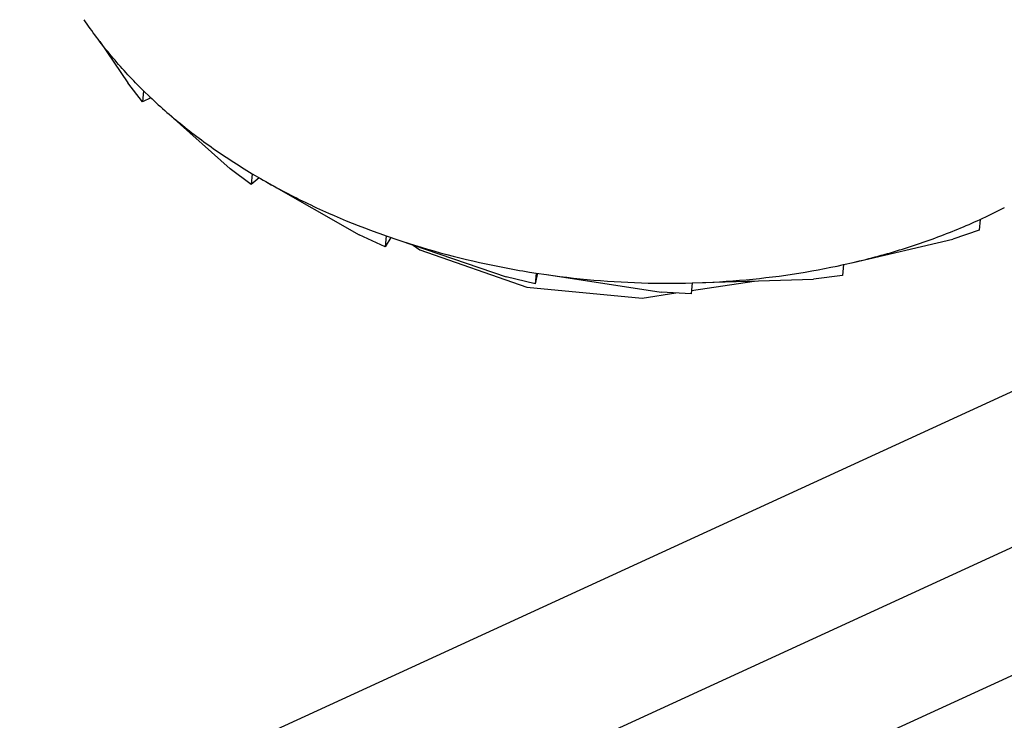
# Model space of a CAD drawing. Extents: x 0 to 594, y 0 to 420.
# Tile 79 of 105: x 554.141 to 554.798, y 122.531 to 122.998. Entities that reach past the tile are written whole.
import ezdxf

# ---------------------------------------------------------------- set-up
doc = ezdxf.new("R2010")
doc.units = 0
doc.header["$LTSCALE"] = 32.67
doc.layers.get('0').update_dxf_attribs({"linetype": 'CONTINUOUS'})
doc.layers.add('DATUM_AXIS', color=7, linetype='CONTINUOUS')

msp = doc.modelspace()

# ---------------------------------------------------------------- linework, layer by layer
at = {"color": 7, "linetype": 'CONTINUOUS'}
for p, q in [((554.9696, 122.82633), (532.45645, 112.4899)), ((532.44583, 112.38116), (554.95898, 122.71759))]:
    msp.add_line(p, q, dxfattribs=at)
for points in [[(554.40384, 122.84768), (554.40826, 122.84458), (554.47972, 122.81964), (554.55658, 122.81244), (554.57905, 122.81582)], [(554.58948, 122.8174), (554.63121, 122.82368), (554.63143, 122.82378)]]:
    msp.add_lwpolyline(points, dxfattribs=at)
at = {"layer": 'DATUM_AXIS', "color": 7, "linetype": 'CONTINUOUS'}
for p, q in [((554.19473, 122.98348), (554.2133, 122.95595)), ((554.22319, 122.94342), (554.2133, 122.95595)), ((554.2239, 122.95067), (554.22319, 122.94342)), ((554.22878, 122.94599), (554.22319, 122.94342)), ((554.2239, 122.95067), (554.2281, 122.94663)), ((554.24237, 122.93383), (554.28156, 122.89871)), ((554.29563, 122.88814), (554.28156, 122.89871)), ((554.29634, 122.89539), (554.29563, 122.88814)), ((554.30109, 122.89259), (554.29563, 122.88814)), ((554.29634, 122.89539), (554.30183, 122.89216)), ((554.3061, 122.88972), (554.36768, 122.85454)), ((554.34323, 122.8709), (554.34716, 122.86914)), ((554.34716, 122.86914), (554.35111, 122.8674)), ((554.35111, 122.8674), (554.35509, 122.8657)), ((554.78206, 122.86485), (554.78762, 122.86745)), ((554.35509, 122.8657), (554.35909, 122.86403)), ((554.35909, 122.86403), (554.36312, 122.86239)), ((554.36312, 122.86239), (554.36717, 122.86078)), ((554.36717, 122.86078), (554.37125, 122.85919)), ((554.78206, 122.86485), (554.78135, 122.8576)), ((554.38497, 122.84666), (554.36768, 122.85454)), ((554.37125, 122.85919), (554.37534, 122.85764)), ((554.37534, 122.85764), (554.37946, 122.85612)), ((554.38568, 122.8539), (554.38497, 122.84666)), ((554.38568, 122.8539), (554.46579, 122.82647)), ((554.78135, 122.8576), (554.76391, 122.85169)), ((554.38895, 122.85277), (554.38497, 122.84666)), ((554.39209, 122.8517), (554.39629, 122.85031)), ((554.39629, 122.85031), (554.40051, 122.84895)), ((554.40051, 122.84895), (554.40475, 122.84762)), ((554.40475, 122.84762), (554.40901, 122.84633)), ((554.69747, 122.83617), (554.76391, 122.85169)), ((554.40901, 122.84633), (554.41328, 122.84506)), ((554.41328, 122.84506), (554.41758, 122.84383)), ((554.41758, 122.84383), (554.42188, 122.84264)), ((554.42188, 122.84264), (554.42621, 122.84147)), ((554.42621, 122.84147), (554.43054, 122.84034)), ((554.43054, 122.84034), (554.4349, 122.83924)), ((554.4349, 122.83924), (554.43927, 122.83818)), ((554.43927, 122.83818), (554.44365, 122.83714)), ((554.44365, 122.83714), (554.44804, 122.83615)), ((554.44804, 122.83615), (554.45245, 122.83518)), ((554.45245, 122.83518), (554.45687, 122.83425)), ((554.45687, 122.83425), (554.4613, 122.83336)), ((554.68255, 122.83291), (554.68679, 122.83379)), ((554.68679, 122.83379), (554.69102, 122.83471)), ((554.69102, 122.83471), (554.69031, 122.82746)), ((554.69102, 122.83471), (554.69747, 122.83617)), ((554.69747, 122.83617), (554.70165, 122.83717)), ((554.4613, 122.83336), (554.46574, 122.83249)), ((554.46574, 122.83249), (554.47019, 122.83167)), ((554.47019, 122.83167), (554.47465, 122.83087)), ((554.48135, 122.82975), (554.48584, 122.82904)), ((554.48584, 122.82904), (554.48513, 122.82179)), ((554.48668, 122.82891), (554.48513, 122.82179)), ((554.48584, 122.82904), (554.49273, 122.82802)), ((554.49273, 122.82802), (554.49723, 122.8274)), ((554.49273, 122.82802), (554.56922, 122.81638)), ((554.49723, 122.8274), (554.50174, 122.82682)), ((554.6436, 122.82656), (554.64799, 122.82712)), ((554.64799, 122.82712), (554.65236, 122.82773)), ((554.65236, 122.82773), (554.65672, 122.82836)), ((554.65672, 122.82836), (554.66106, 122.82904)), ((554.66106, 122.82904), (554.66539, 122.82974)), ((554.66539, 122.82974), (554.66971, 122.83048)), ((554.66971, 122.83048), (554.674, 122.83126)), ((554.69031, 122.82746), (554.6709, 122.82499)), ((554.674, 122.83126), (554.67828, 122.83207)), ((554.67828, 122.83207), (554.68255, 122.83291)), ((554.48513, 122.82179), (554.46579, 122.82647)), ((554.50174, 122.82682), (554.50625, 122.82627)), ((554.50625, 122.82627), (554.51077, 122.82576)), ((554.51077, 122.82576), (554.51529, 122.82528)), ((554.51529, 122.82528), (554.51981, 122.82483)), ((554.51981, 122.82483), (554.52434, 122.82443)), ((554.52434, 122.82443), (554.52887, 122.82405)), ((554.52887, 122.82405), (554.5334, 122.82372)), ((554.5334, 122.82372), (554.53793, 122.82341)), ((554.53793, 122.82341), (554.54247, 122.82315)), ((554.54247, 122.82315), (554.547, 122.82292)), ((554.547, 122.82292), (554.55154, 122.82272)), ((554.55154, 122.82272), (554.55607, 122.82256)), ((554.55607, 122.82256), (554.5606, 122.82244)), ((554.5606, 122.82244), (554.56513, 122.82235)), ((554.56513, 122.82235), (554.56966, 122.82229)), ((554.56966, 122.82229), (554.57418, 122.82227)), ((554.57418, 122.82227), (554.5787, 122.82229)), ((554.5787, 122.82229), (554.58322, 122.82235)), ((554.58998, 122.82249), (554.58927, 122.81524)), ((554.58998, 122.82249), (554.6709, 122.82499)), ((554.60363, 122.82303), (554.60811, 122.82328)), ((554.60811, 122.82328), (554.61258, 122.82357)), ((554.61258, 122.82357), (554.61704, 122.82389)), ((554.61704, 122.82389), (554.6215, 122.82425)), ((554.6215, 122.82425), (554.62594, 122.82464)), ((554.62594, 122.82464), (554.63037, 122.82506)), ((554.63037, 122.82506), (554.63479, 122.82553)), ((554.63479, 122.82553), (554.63921, 122.82602)), ((554.63921, 122.82602), (554.6436, 122.82656)), ((554.58927, 122.81524), (554.56922, 122.81638)), ((555.02028, 122.66022), (532.50525, 112.32293))]:
    msp.add_line(p, q, dxfattribs=at)
for points in [[(554.2239, 122.95067), (554.22256, 122.952), (554.22122, 122.95333), (554.2199, 122.95466), (554.21858, 122.956), (554.21728, 122.95735), (554.21599, 122.9587), (554.2147, 122.96005), (554.21343, 122.96141), (554.21217, 122.96277), (554.21092, 122.96414), (554.20968, 122.96551), (554.20845, 122.96689), (554.20723, 122.96827), (554.20603, 122.96965), (554.20483, 122.97104), (554.20364, 122.97243), (554.20247, 122.97383), (554.20131, 122.97523), (554.20016, 122.97663), (554.19901, 122.97804), (554.19788, 122.97945), (554.19677, 122.98087), (554.19566, 122.98229), (554.19456, 122.98371), (554.19348, 122.98514), (554.1924, 122.98657), (554.19134, 122.988), (554.19029, 122.98944), (554.18925, 122.99088), (554.18822, 122.99232), (554.18721, 122.99377), (554.1862, 122.99522), (554.18521, 122.99668), (554.18423, 122.99814)], [(554.2281, 122.94663), (554.22949, 122.94532), (554.23088, 122.94402), (554.23229, 122.94272), (554.23371, 122.94143), (554.23514, 122.94014), (554.23657, 122.93886), (554.23802, 122.93759), (554.23948, 122.93632), (554.24095, 122.93505), (554.24242, 122.93379), (554.24391, 122.93253), (554.24541, 122.93128), (554.24691, 122.93004), (554.24843, 122.9288), (554.24996, 122.92757), (554.25149, 122.92634), (554.25303, 122.92511), (554.25459, 122.9239), (554.25615, 122.92269), (554.25772, 122.92148), (554.25931, 122.92028), (554.2609, 122.91908), (554.2625, 122.9179), (554.26411, 122.91671), (554.26572, 122.91554), (554.26735, 122.91436), (554.26899, 122.9132), (554.27063, 122.91204), (554.27229, 122.91089), (554.27395, 122.90974), (554.27562, 122.9086), (554.2773, 122.90746), (554.27899, 122.90633), (554.28069, 122.90521), (554.28239, 122.90409), (554.28411, 122.90298), (554.28583, 122.90188), (554.28756, 122.90078), (554.2893, 122.89969), (554.29105, 122.89861), (554.2928, 122.89753), (554.29457, 122.89646), (554.29634, 122.89539)], [(554.30183, 122.89216), (554.30364, 122.89112), (554.30545, 122.89009), (554.30727, 122.88906), (554.30909, 122.88804), (554.31093, 122.88703), (554.31277, 122.88603), (554.31462, 122.88503), (554.31648, 122.88404), (554.31834, 122.88305), (554.32022, 122.88208), (554.3221, 122.88111), (554.32398, 122.88014), (554.32588, 122.87919), (554.32778, 122.87824), (554.32968, 122.87729), (554.3316, 122.87636), (554.33352, 122.87543), (554.33545, 122.87451), (554.33738, 122.8736), (554.33932, 122.87269), (554.34323, 122.8709)], [(554.78762, 122.86745), (554.78941, 122.86832), (554.7912, 122.86919), (554.79297, 122.87006), (554.79474, 122.87095), (554.7965, 122.87184), (554.79826, 122.87274)], [(554.70165, 122.83717), (554.70373, 122.83769), (554.7058, 122.83821), (554.70788, 122.83873), (554.70994, 122.83927), (554.712, 122.83982), (554.71406, 122.84037), (554.71611, 122.84093), (554.71815, 122.8415), (554.72019, 122.84208), (554.72222, 122.84267), (554.72425, 122.84327), (554.72627, 122.84387), (554.72828, 122.84448), (554.73029, 122.8451), (554.73229, 122.84573), (554.73429, 122.84636), (554.73628, 122.84701), (554.73827, 122.84766), (554.74025, 122.84832), (554.74222, 122.84899), (554.74418, 122.84967), (554.74614, 122.85035), (554.7481, 122.85104), (554.75004, 122.85174), (554.75198, 122.85245), (554.75391, 122.85317), (554.75584, 122.85389), (554.75776, 122.85463), (554.75967, 122.85537), (554.76158, 122.85611), (554.76348, 122.85687), (554.76537, 122.85763), (554.76725, 122.8584), (554.76913, 122.85918), (554.771, 122.85997), (554.77286, 122.86076), (554.77471, 122.86157), (554.77656, 122.86238), (554.7784, 122.86319), (554.78023, 122.86402), (554.78206, 122.86485)], [(554.37946, 122.85612), (554.38153, 122.85538), (554.38568, 122.8539)], [(554.47465, 122.83087), (554.47688, 122.83049), (554.48135, 122.82975)], [(554.58322, 122.82235), (554.58547, 122.82239), (554.58998, 122.82249)], [(554.59689, 122.82273), (554.59914, 122.82282), (554.60363, 122.82303)]]:
    msp.add_lwpolyline(points, dxfattribs=at)

doc.saveas('drawing.dxf')
